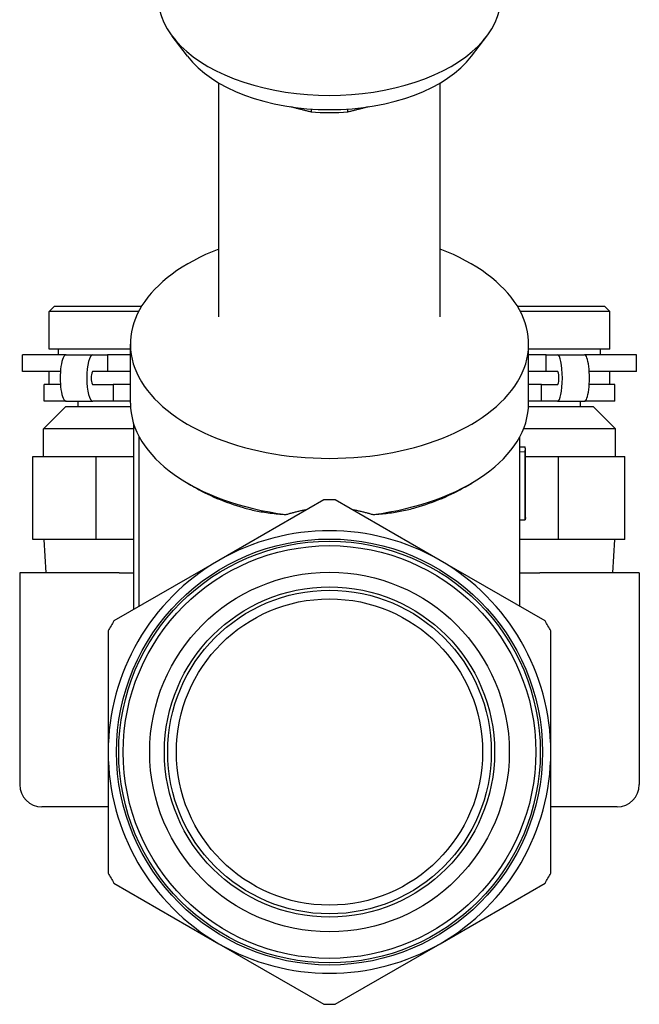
# Model space of a CAD drawing. Header units: millimetres. Extents: x -60 to 3536, y 30 to 464.
# Tile 20 of 22: x 330 to 386, y 197 to 286. Entities that reach past the tile are written whole.
import ezdxf

# ---------------------------------------------------------------- set-up
doc = ezdxf.new("R2010")
doc.units = ezdxf.units.MM
doc.layers.add('DETAIL', color=2, linetype='Continuous')

msp = doc.modelspace()

# ---------------------------------------------------------------- linework, layer by layer
at = {"layer": 'DETAIL'}
for p, q in [((345.474, 282.874), (344.099, 284.683)), ((371.142, 282.874), (372.517, 284.683)), ((348.308, 259.32), (348.308, 280.463)), ((368.308, 259.32), (368.308, 280.463)), ((356.638, 278.111), (356.638, 277.846)), ((359.978, 277.846), (359.978, 278.111)), ((333.458, 260.301), (332.958, 259.801)), ((333.458, 260.301), (341.336, 260.301)), ((375.281, 260.301), (383.158, 260.301)), ((383.158, 260.301), (383.658, 259.801)), ((332.958, 256.401), (332.958, 259.801)), ((341.052, 259.801), (332.958, 259.801)), ((383.658, 259.801), (375.564, 259.801)), ((383.658, 256.401), (383.658, 259.801)), ((340.308, 256.401), (332.958, 256.401)), ((333.808, 255.901), (333.808, 256.401)), ((340.308, 251.538), (340.308, 256.863)), ((376.308, 251.538), (376.308, 256.863)), ((383.658, 256.401), (376.308, 256.401)), ((382.808, 255.901), (382.808, 256.401)), ((334.518, 255.901), (330.558, 255.901)), ((330.558, 254.401), (330.558, 255.901)), ((334.518, 255.901), (336.93, 255.901)), ((336.93, 255.901), (338.236, 255.901)), ((338.236, 255.901), (338.236, 254.401)), ((340.308, 255.901), (338.236, 255.901)), ((377.885, 255.901), (376.308, 255.901)), ((377.885, 255.901), (378.917, 255.901)), ((377.885, 254.401), (377.885, 255.901)), ((378.917, 255.901), (381.362, 255.901)), ((386.058, 255.901), (381.362, 255.901)), ((386.058, 254.401), (386.058, 255.901)), ((333.989, 254.401), (330.558, 254.401)), ((332.958, 253.201), (332.958, 254.401)), ((338.236, 254.401), (336.93, 254.401)), ((340.308, 254.401), (338.236, 254.401)), ((377.885, 254.401), (376.308, 254.401)), ((378.917, 254.401), (377.885, 254.401)), ((386.058, 254.401), (381.78, 254.401)), ((383.658, 253.201), (383.658, 254.401)), ((333.989, 253.201), (332.508, 253.201)), ((332.508, 251.701), (332.508, 253.201)), ((336.93, 253.201), (338.756, 253.201)), ((338.756, 253.201), (338.756, 251.701)), ((340.308, 253.201), (338.756, 253.201)), ((377.474, 253.201), (376.308, 253.201)), ((377.474, 253.201), (378.917, 253.201)), ((377.474, 251.701), (377.474, 253.201)), ((384.108, 253.201), (381.78, 253.201)), ((384.108, 251.701), (384.108, 253.201)), ((334.458, 251.201), (332.458, 249.201)), ((334.518, 251.701), (332.508, 251.701)), ((340.318, 251.201), (334.458, 251.201)), ((334.518, 251.701), (336.93, 251.701)), ((335.608, 251.201), (335.608, 251.701)), ((338.756, 251.701), (336.93, 251.701)), ((340.308, 251.701), (338.756, 251.701)), ((382.158, 251.201), (376.298, 251.201)), ((377.474, 251.701), (376.308, 251.701)), ((378.917, 251.701), (377.474, 251.701)), ((378.917, 251.701), (381.362, 251.701)), ((381.008, 251.201), (381.008, 251.701)), ((384.108, 251.701), (381.362, 251.701)), ((382.158, 251.201), (384.158, 249.201)), ((340.613, 249.201), (332.458, 249.201)), ((332.458, 246.701), (332.458, 249.201)), ((340.613, 232.879), (340.613, 249.298)), ((340.738, 249.296), (340.613, 249.298)), ((384.158, 249.201), (375.841, 249.201)), ((384.158, 246.701), (384.158, 249.201)), ((341.108, 233.164), (341.108, 248.494)), ((375.508, 247.36), (375.508, 248.494)), ((375.508, 247.571), (376.004, 247.577)), ((331.492, 239.201), (331.492, 246.701)), ((331.492, 246.701), (337.182, 246.701)), ((337.182, 246.701), (337.182, 239.201)), ((337.182, 246.701), (340.613, 246.701)), ((375.504, 240.981), (375.504, 247.148)), ((375.504, 247.148), (376.004, 247.142)), ((376.004, 240.975), (376.004, 247.142)), ((376.008, 241.193), (376.008, 247.36)), ((376.008, 246.701), (378.988, 246.701)), ((378.988, 246.701), (378.988, 239.201)), ((378.988, 246.701), (384.995, 246.701)), ((384.995, 239.201), (384.995, 246.701)), ((346.028, 243.975), (345.457, 244.309)), ((370.588, 243.975), (371.159, 244.309)), ((357.789, 242.795), (348.308, 237.321)), ((368.308, 237.321), (358.828, 242.795)), ((375.504, 240.981), (376.004, 240.975)), ((375.508, 233.164), (375.508, 240.981)), ((337.182, 239.201), (331.492, 239.201)), ((332.714, 236.201), (332.527, 239.201)), ((340.613, 239.201), (337.182, 239.201)), ((378.988, 239.201), (375.508, 239.201)), ((384.995, 239.201), (378.988, 239.201)), ((383.902, 236.201), (384.089, 239.201)), ((348.308, 237.321), (338.828, 231.848)), ((377.789, 231.848), (368.308, 237.321)), ((339.308, 236.201), (330.308, 236.201)), ((330.308, 236.201), (330.308, 217.051)), ((339.308, 236.201), (340.613, 236.201)), ((375.508, 236.201), (377.308, 236.201)), ((386.308, 236.201), (377.308, 236.201)), ((386.308, 236.201), (386.308, 217.051)), ((338.308, 230.948), (338.308, 220.001)), ((378.308, 220.001), (378.308, 230.948)), ((338.308, 220.001), (338.308, 209.054)), ((378.308, 209.054), (378.308, 220.001)), ((338.308, 215.051), (332.308, 215.051)), ((384.308, 215.051), (378.308, 215.051)), ((338.828, 208.154), (348.308, 202.68)), ((368.308, 202.68), (377.789, 208.154)), ((348.308, 202.68), (357.789, 197.207)), ((358.828, 197.207), (368.308, 202.68))]:
    msp.add_line(p, q, dxfattribs=at)
at = {"layer": 'DETAIL', "flags": 128}
for points in [[(356.638, 277.846), (356.559, 277.865), (356.48, 277.884), (356.401, 277.902), (356.322, 277.921), (356.244, 277.94), (356.166, 277.959), (356.088, 277.978), (356.011, 277.997), (355.934, 278.016), (355.857, 278.035), (355.781, 278.054), (355.704, 278.073), (355.628, 278.093), (355.553, 278.112), (355.477, 278.131), (355.402, 278.151), (355.327, 278.17), (355.252, 278.19), (355.177, 278.209), (355.103, 278.229), (355.028, 278.249), (354.954, 278.269), (354.88, 278.289), (354.807, 278.309)], [(361.81, 278.309), (361.736, 278.289), (361.662, 278.269), (361.588, 278.249), (361.514, 278.229), (361.439, 278.209), (361.365, 278.19), (361.29, 278.17), (361.215, 278.151), (361.139, 278.131), (361.064, 278.112), (360.988, 278.093), (360.912, 278.073), (360.835, 278.054), (360.759, 278.035), (360.682, 278.016), (360.605, 277.997), (360.528, 277.978), (360.45, 277.959), (360.372, 277.94), (360.294, 277.921), (360.215, 277.902), (360.137, 277.884), (360.057, 277.865), (359.978, 277.846)], [(340.613, 249.298), (340.614, 249.31), (340.614, 249.322), (340.615, 249.334), (340.616, 249.346), (340.616, 249.358), (340.617, 249.37), (340.618, 249.382), (340.618, 249.394), (340.619, 249.406), (340.62, 249.418), (340.621, 249.43), (340.621, 249.442), (340.622, 249.454), (340.623, 249.466), (340.624, 249.478), (340.625, 249.49), (340.626, 249.502), (340.627, 249.514), (340.628, 249.526), (340.629, 249.538), (340.63, 249.55), (340.631, 249.562), (340.632, 249.574), (340.633, 249.586)], [(376.004, 247.142), (376.005, 247.16), (376.005, 247.178), (376.006, 247.196), (376.006, 247.214), (376.007, 247.233), (376.007, 247.251), (376.007, 247.269), (376.008, 247.287), (376.008, 247.305), (376.008, 247.323), (376.008, 247.341), (376.008, 247.36), (376.008, 247.378), (376.008, 247.396), (376.008, 247.414), (376.008, 247.432), (376.007, 247.45), (376.007, 247.468), (376.007, 247.486), (376.006, 247.505), (376.006, 247.523), (376.005, 247.541), (376.005, 247.559), (376.004, 247.577)], [(350.514, 242.088), (350.648, 242.05), (350.784, 242.013), (350.921, 241.976), (351.061, 241.941), (351.203, 241.907), (351.348, 241.873), (351.494, 241.841), (351.644, 241.81), (351.796, 241.779), (351.952, 241.75), (352.11, 241.722), (352.272, 241.695), (352.437, 241.669), (352.605, 241.644), (352.776, 241.62), (352.949, 241.597), (353.123, 241.576), (353.298, 241.556), (353.475, 241.538), (353.654, 241.52), (353.834, 241.504), (354.017, 241.489), (354.201, 241.475), (354.386, 241.462)], [(362.23, 241.462), (362.407, 241.474), (362.581, 241.488), (362.755, 241.502), (362.926, 241.517), (363.096, 241.533), (363.264, 241.551), (363.43, 241.569), (363.595, 241.589), (363.758, 241.609), (363.92, 241.631), (364.08, 241.654), (364.239, 241.678), (364.396, 241.703), (364.552, 241.73), (364.706, 241.758), (364.859, 241.787), (365.011, 241.818), (365.162, 241.85), (365.315, 241.884), (365.471, 241.921), (365.627, 241.959), (365.785, 242), (365.944, 242.043), (366.103, 242.088)], [(354.386, 241.462), (354.462, 241.485), (354.537, 241.509), (354.613, 241.532), (354.689, 241.554), (354.766, 241.576), (354.843, 241.598), (354.92, 241.62), (354.997, 241.641), (355.075, 241.662), (355.153, 241.682), (355.232, 241.702), (355.31, 241.721), (355.389, 241.741), (355.469, 241.759), (355.548, 241.777), (355.628, 241.795), (355.708, 241.813), (355.788, 241.829), (355.869, 241.846), (355.949, 241.862), (356.03, 241.877), (356.111, 241.892), (356.193, 241.906), (356.274, 241.92)], [(360.342, 241.92), (360.424, 241.906), (360.506, 241.892), (360.587, 241.877), (360.668, 241.861), (360.749, 241.845), (360.83, 241.829), (360.911, 241.812), (360.991, 241.795), (361.071, 241.777), (361.15, 241.759), (361.23, 241.74), (361.309, 241.721), (361.387, 241.701), (361.465, 241.681), (361.543, 241.661), (361.621, 241.64), (361.698, 241.619), (361.775, 241.598), (361.852, 241.576), (361.928, 241.554), (362.004, 241.531), (362.08, 241.508), (362.155, 241.485), (362.23, 241.462)], [(376.008, 241.193), (376.008, 241.184), (376.008, 241.175), (376.008, 241.166), (376.008, 241.157), (376.008, 241.148), (376.008, 241.139), (376.008, 241.13), (376.008, 241.121), (376.008, 241.111), (376.007, 241.102), (376.007, 241.093), (376.007, 241.084), (376.007, 241.075), (376.007, 241.066), (376.006, 241.057), (376.006, 241.048), (376.006, 241.039), (376.006, 241.029), (376.006, 241.02), (376.005, 241.011), (376.005, 241.002), (376.005, 240.993), (376.004, 240.984), (376.004, 240.975)]]:
    msp.add_lwpolyline(points, dxfattribs=at)
at = {"layer": 'DETAIL'}
for radius in [19.25, 19.05, 18.65, 16.25, 14.925, 14.625, 13.84]:
    msp.add_circle((358.308, 220.001), radius, dxfattribs=at)
for centre, radius, start, end in [((358.308, 220.001), 22.8, 88.69441, 91.30559), ((358.308, 220.001), 20, 60, 120), ((358.308, 220.001), 20, 120, 180), ((358.308, 220.001), 20, 0, 60), ((358.308, 220.001), 22.8, 148.69441, 151.30559), ((358.308, 220.001), 22.8, 28.69441, 31.30559), ((358.308, 220.001), 20, 180, 240), ((358.308, 220.001), 20, 300, 0), ((332.308, 217.051), 2, 180, 270), ((384.308, 217.051), 2, 270, 0), ((358.308, 220.001), 22.8, 208.69441, 211.30559), ((358.308, 220.001), 22.8, 328.69441, 331.30559), ((358.308, 220.001), 20, 240, 300), ((358.308, 220.001), 22.8, 268.69441, 271.30559)]:
    msp.add_arc(centre, radius, start, end, dxfattribs=at)
for centre, major_axis, ratio, start_param, end_param in [((358.308, 288.236), (-15.501, 0), 0.573576, 0, 3.141593), ((358.308, 286.084), (14.001, 0), 0.573576, 3.552778, 5.872), ((358.308, 285.241), (13, 0), 0.573576, 4.583581, 4.841197), ((358.308, 256.863), (-18, 0), 0.573576, 5.30142, 10.406543), ((334.518, 253.801), (0, 2.1), 0.263024, 0, 3.141593), ((336.93, 253.801), (0, -2.1), 0.263024, 3.141593, 6.283185), ((378.917, 253.801), (0, 2.1), 0.207798, 3.141593, 6.283185), ((381.362, 253.801), (0, -2.1), 0.207798, 0, 3.141593), ((336.93, 253.801), (0, 0.6), 0.263024, 0, 3.141593), ((378.917, 253.801), (0, -0.6), 0.207798, 0, 3.141593), ((358.308, 251.538), (-18, 0), 0.573576, 0, 1.351166), ((358.308, 251.538), (18, 0), 0.573576, 4.932019, 6.283185), ((358.308, 247.36), (17.2, 0), 0.573576, 6.261659, 6.283185), ((358.308, 250.883), (17.2, 0), 0.573576, 3.917281, 4.242078), ((358.308, 250.883), (17.2, 0), 0.573576, 5.1827, 5.507497)]:
    msp.add_ellipse(centre, major_axis=major_axis, ratio=ratio, start_param=start_param, end_param=end_param, dxfattribs=at)

doc.saveas('drawing.dxf')
